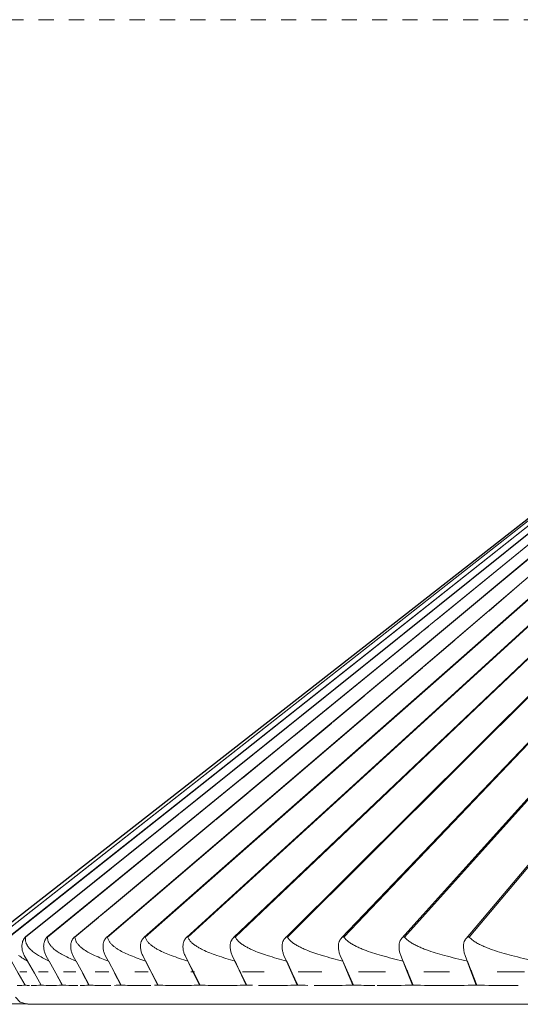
# Model space of a CAD drawing. Header units: millimetres. Extents: x -7014 to -4812, y -150 to 6878.
# Tile 3 of 17: x -6872 to -6773, y 184 to 379. Entities that reach past the tile are written whole.
import ezdxf

# ---------------------------------------------------------------- set-up
doc = ezdxf.new("R2010")
doc.units = ezdxf.units.MM
doc.linetypes.add('Dash', pattern=[6, 3, -3])
doc.layers.add('A-ANNO-DIMS', color=7, linetype='Dash', lineweight=9, true_color=0xd2d2d2)
doc.layers.add('E-LITE-EQPM', color=7, linetype='Continuous', lineweight=20)

# ---------------------------------------------------------------- blocks, each defined once
blk = doc.blocks.new('71576-01 - 71576-01 SAIGON Grey_matt white floor 0_1M R55-457170-Alzado_PDF')
at = {"layer": 'E-LITE-EQPM'}
for p, q in [((-6877.2, 197.57), (-6653.32, 372.47)), ((-6653.32, 372.47), (-6877.16, 197.64)), ((-6876.1, 197.57), (-6653.29, 372.51)), ((-6653.29, 372.51), (-6876.08, 197.64)), ((-6873.91, 197.64), (-6653.07, 372.51)), ((-6873.9, 197.57), (-6653.07, 372.51)), ((-6652.62, 372.51), (-6870.66, 197.63)), ((-6651.02, 372.51), (-6860.97, 197.6)), ((-6854.57, 197.58), (-6649.87, 372.51)), ((-6648.5, 372.51), (-6847.17, 197.55)), ((-6839.96, 222.17), (-6652.62, 372.51)), ((-6646.91, 372.51), (-6838.78, 197.52)), ((-6645.11, 372.51), (-6829.45, 197.49)), ((-6643.11, 372.51), (-6819.21, 197.46)), ((-6640.9, 372.51), (-6808.09, 197.41)), ((-6807.62, 197.57), (-6640.9, 372.51)), ((-6638.51, 372.51), (-6796.15, 197.36)), ((-6795.61, 197.57), (-6638.51, 372.51)), ((-6635.93, 372.51), (-6783.43, 197.31)), ((-6654.64, 370.31), (-6866.34, 197.61)), ((-6789.24, 260.44), (-6654.66, 370.29)), ((-6782.81, 197.57), (-6663.2, 340.04)), ((-6818.8, 197.57), (-6691.15, 324.68)), ((-6829.11, 197.57), (-6701.17, 319.21)), ((-6838.5, 197.57), (-6717.23, 308.3)), ((-6846.94, 197.57), (-6740.09, 291.77)), ((-6777.19, 267.32), (-6762.49, 279.58)), ((-6790.29, 256.4), (-6777.25, 267.28)), ((-6778.94, 262.12), (-6772.91, 267.28)), ((-6785.37, 256.61), (-6779.3, 261.81)), ((-6790.8, 259.17), (-6789.82, 259.97)), ((-6794.19, 256.4), (-6792.62, 257.68)), ((-6792.59, 257.71), (-6790.91, 259.08)), ((-6817.53, 237.35), (-6794.26, 256.34)), ((-6796.6, 251.14), (-6790.36, 256.34)), ((-6791.81, 251.11), (-6785.69, 256.34)), ((-6854.4, 197.57), (-6792.09, 250.87)), ((-6803.19, 245.65), (-6796.93, 250.87)), ((-6809.78, 240.15), (-6803.47, 245.41)), ((-6826.42, 226.28), (-6810.03, 239.94)), ((-6827.69, 229.06), (-6817.7, 237.21)), ((-6866.26, 197.57), (-6827.75, 229.01)), ((-6832.98, 220.81), (-6826.6, 226.13)), ((-6853.59, 211.24), (-6840.31, 221.9)), ((-6852.65, 204.41), (-6833.17, 220.65)), ((-6870.62, 197.57), (-6853.68, 211.17)), ((-6855.98, 201.63), (-6852.69, 204.38)), ((-6860.85, 197.57), (-6856.19, 201.46)), ((-6870.88, 193.94), (-6870.21, 192.74)), ((-6866.59, 193.94), (-6865.93, 192.74)), ((-6861.24, 193.94), (-6860.59, 192.74)), ((-6854.85, 193.94), (-6854.22, 192.74)), ((-6847.45, 193.94), (-6846.87, 192.8)), ((-6829.73, 193.94), (-6829.19, 192.8)), ((-6819.48, 193.94), (-6818.97, 192.8)), ((-6808.35, 193.94), (-6807.86, 192.8)), ((-6828.32, 191.06), (-6829.17, 192.79)), ((-6807.05, 191.06), (-6807.83, 192.79)), ((-6795.16, 191.06), (-6795.9, 192.79)), ((-6782.48, 191.06), (-6783.17, 192.79)), ((-6870.35, 190.73), (-6871.74, 190.73)), ((-6866.13, 190.73), (-6868.04, 190.73)), ((-6864.66, 190.43), (-6863.36, 188.08)), ((-6860.71, 190.73), (-6863.09, 190.73)), ((-6859.35, 190.43), (-6858.08, 188.08)), ((-6854.12, 190.73), (-6856.83, 190.73)), ((-6853.01, 190.43), (-6851.78, 188.08)), ((-6846.39, 190.73), (-6849, 190.73)), ((-6837.58, 190.73), (-6837.94, 190.73)), ((-6837.17, 190.73), (-6837.49, 190.73)), ((-6823.4, 190.73), (-6827.72, 190.73)), ((-6812.01, 190.73), (-6816.7, 190.73)), ((-6799.38, 190.73), (-6804.73, 190.73)), ((-6786.72, 190.73), (-6791.78, 190.73)), ((-6771.9, 190.73), (-6777.27, 190.73))]:
    blk.add_line(p, q, dxfattribs=at)
at = {"layer": 'E-LITE-EQPM', "flags": 128}
for points in [[(-6839.07, 193.94), (-6837.63, 191.01), (-6836.19, 188.08)], [(-6796.38, 193.94), (-6795.21, 191.01), (-6794.04, 188.08)], [(-6783.63, 193.94), (-6782.54, 191.01), (-6781.44, 188.08)], [(-6870.73, 188.08), (-6872.09, 190.43), (-6873.44, 192.79)], [(-6867.55, 188.08), (-6868.89, 190.43), (-6870.23, 192.79)], [(-6863.3, 188.08), (-6864.62, 190.43), (-6865.94, 192.79)], [(-6858.01, 188.08), (-6859.31, 190.43), (-6860.61, 192.79)], [(-6851.69, 188.08), (-6852.96, 190.43), (-6854.23, 192.79)], [(-6846.87, 192.79), (-6845.96, 191.01), (-6844.47, 188.08)], [(-6844.37, 188.08), (-6845.61, 190.43), (-6846.85, 192.79)], [(-6836.08, 188.08), (-6837.28, 190.43), (-6838.48, 192.79)], [(-6829.19, 192.79), (-6828.35, 191.01), (-6826.97, 188.08)], [(-6826.85, 188.08), (-6828.01, 190.43), (-6828.29, 191.01)], [(-6818.96, 192.79), (-6818.16, 191.01), (-6816.85, 188.08)], [(-6816.71, 188.08), (-6817.83, 190.43), (-6818.94, 192.79)], [(-6807.86, 192.79), (-6807.1, 191.01), (-6805.86, 188.08)], [(-6805.71, 188.08), (-6806.77, 190.43), (-6807.03, 191.01)], [(-6793.88, 188.08), (-6794.89, 190.43), (-6795.13, 191.01)], [(-6781.28, 188.08), (-6782.22, 190.43), (-6782.46, 191.01)], [(-6870.18, 184.28), (-6871.68, 184.72), (-6872.6, 185.68)], [(-6767.74, 184.28), (-6779.76, 184.28), (-6791.16, 184.28), (-6801.91, 184.28), (-6811.98, 184.28), (-6821.33, 184.28), (-6829.94, 184.28), (-6837.77, 184.28), (-6844.8, 184.28), (-6851.01, 184.28), (-6856.37, 184.28), (-6860.88, 184.28), (-6864.51, 184.28), (-6867.25, 184.28), (-6869.1, 184.28), (-6870.04, 184.28), (-6870.18, 184.28)], [(-6870.18, 184.28), (-6869.72, 184.28), (-6868.37, 184.28), (-6866.11, 184.28), (-6862.96, 184.28), (-6858.93, 184.28), (-6854.03, 184.28), (-6848.28, 184.28), (-6841.69, 184.28), (-6834.3, 184.28), (-6826.11, 184.28), (-6817.16, 184.28), (-6807.47, 184.28), (-6797.09, 184.28), (-6786.04, 184.28), (-6774.35, 184.28), (-6762.08, 184.28)]]:
    blk.add_lwpolyline(points, dxfattribs=at)
at = {"layer": 'E-LITE-EQPM'}
for points, knots in [([(-6870.62, 197.57), (-6870.61, 197.6), (-6870.61, 197.65), (-6870.64, 197.65), (-6870.75, 197.54), (-6870.85, 197.41), (-6870.95, 197.25), (-6871.04, 197.08), (-6871.16, 196.83), (-6871.26, 196.52), (-6871.31, 196.27), (-6871.32, 196.17)], [0, 0, 0, 0, 0.071429, 0.160714, 0.25, 0.357143, 0.446429, 0.535714, 0.642857, 0.857143, 1, 1, 1, 1]), ([(-6868.04, 193.94), (-6868.33, 194.1), (-6868.87, 194.45), (-6869.47, 194.95), (-6869.84, 195.33), (-6870.03, 195.56), (-6870.16, 195.74), (-6870.28, 195.93), (-6870.4, 196.12), (-6870.49, 196.33), (-6870.57, 196.55), (-6870.63, 196.79), (-6870.67, 197.13), (-6870.65, 197.4), (-6870.62, 197.57)], [0, 0, 0, 0, 0.2, 0.4, 0.5, 0.55, 0.6, 0.65, 0.7, 0.75, 0.8, 0.85, 0.9, 1, 1, 1, 1]), ([(-6866.26, 197.57), (-6866.26, 197.6), (-6866.27, 197.65), (-6866.31, 197.65), (-6866.42, 197.54), (-6866.53, 197.41), (-6866.64, 197.25), (-6866.73, 197.08), (-6866.85, 196.83), (-6866.96, 196.52), (-6867.01, 196.27), (-6867.02, 196.17)], [0, 0, 0, 0, 0.071429, 0.160714, 0.25, 0.357143, 0.446429, 0.535714, 0.642857, 0.857143, 1, 1, 1, 1]), ([(-6863.02, 193.94), (-6863.35, 194.1), (-6863.98, 194.45), (-6864.69, 194.95), (-6865.14, 195.33), (-6865.37, 195.56), (-6865.54, 195.74), (-6865.7, 195.93), (-6865.84, 196.12), (-6865.97, 196.33), (-6866.08, 196.55), (-6866.17, 196.79), (-6866.26, 197.13), (-6866.27, 197.4), (-6866.26, 197.57)], [0, 0, 0, 0, 0.2, 0.4, 0.5, 0.55, 0.6, 0.65, 0.7, 0.75, 0.8, 0.85, 0.9, 1, 1, 1, 1]), ([(-6860.85, 197.57), (-6860.85, 197.6), (-6860.86, 197.65), (-6860.91, 197.65), (-6861.04, 197.54), (-6861.15, 197.41), (-6861.26, 197.25), (-6861.36, 197.08), (-6861.49, 196.83), (-6861.6, 196.52), (-6861.65, 196.27), (-6861.66, 196.17)], [0, 0, 0, 0, 0.071429, 0.160714, 0.25, 0.357143, 0.446429, 0.535714, 0.642857, 0.857143, 1, 1, 1, 1]), ([(-6856.96, 193.94), (-6857.33, 194.1), (-6858.05, 194.45), (-6858.86, 194.95), (-6859.38, 195.33), (-6859.66, 195.56), (-6859.86, 195.74), (-6860.05, 195.93), (-6860.23, 196.12), (-6860.4, 196.33), (-6860.54, 196.55), (-6860.66, 196.79), (-6860.79, 197.13), (-6860.84, 197.4), (-6860.85, 197.57)], [0, 0, 0, 0, 0.2, 0.4, 0.5, 0.55, 0.6, 0.65, 0.7, 0.75, 0.8, 0.85, 0.9, 1, 1, 1, 1]), ([(-6854.4, 197.57), (-6854.41, 197.6), (-6854.42, 197.65), (-6854.48, 197.65), (-6854.62, 197.54), (-6854.74, 197.41), (-6854.85, 197.25), (-6854.96, 197.08), (-6855.09, 196.83), (-6855.2, 196.52), (-6855.25, 196.27), (-6855.26, 196.17)], [0, 0, 0, 0, 0.071429, 0.160714, 0.25, 0.357143, 0.446429, 0.535714, 0.642857, 0.857143, 1, 1, 1, 1]), ([(-6849.87, 193.94), (-6850.28, 194.1), (-6851.08, 194.45), (-6852.01, 194.95), (-6852.6, 195.33), (-6852.92, 195.56), (-6853.16, 195.74), (-6853.38, 195.93), (-6853.59, 196.12), (-6853.79, 196.33), (-6853.96, 196.55), (-6854.11, 196.79), (-6854.28, 197.13), (-6854.37, 197.4), (-6854.4, 197.57)], [0, 0, 0, 0, 0.2, 0.4, 0.5, 0.55, 0.6, 0.65, 0.7, 0.75, 0.8, 0.85, 0.9, 1, 1, 1, 1]), ([(-6846.94, 197.57), (-6846.95, 197.6), (-6846.97, 197.65), (-6847.04, 197.65), (-6847.19, 197.54), (-6847.31, 197.41), (-6847.43, 197.25), (-6847.54, 197.08), (-6847.67, 196.83), (-6847.79, 196.52), (-6847.84, 196.27), (-6847.85, 196.17)], [0, 0, 0, 0, 0.071429, 0.160714, 0.25, 0.357143, 0.446429, 0.535714, 0.642857, 0.857143, 1, 1, 1, 1]), ([(-6841.79, 193.94), (-6842.24, 194.1), (-6843.12, 194.45), (-6844.15, 194.95), (-6844.81, 195.33), (-6845.18, 195.56), (-6845.44, 195.74), (-6845.69, 195.93), (-6845.94, 196.12), (-6846.17, 196.33), (-6846.37, 196.55), (-6846.56, 196.79), (-6846.77, 197.13), (-6846.89, 197.4), (-6846.94, 197.57)], [0, 0, 0, 0, 0.2, 0.4, 0.5, 0.55, 0.6, 0.65, 0.7, 0.75, 0.8, 0.85, 0.9, 1, 1, 1, 1]), ([(-6838.5, 197.57), (-6838.51, 197.6), (-6838.54, 197.65), (-6838.62, 197.65), (-6838.77, 197.54), (-6838.9, 197.41), (-6839.02, 197.25), (-6839.13, 197.08), (-6839.27, 196.83), (-6839.39, 196.52), (-6839.44, 196.27), (-6839.45, 196.17)], [0, 0, 0, 0, 0.071429, 0.160714, 0.25, 0.357143, 0.446429, 0.535714, 0.642857, 0.857143, 1, 1, 1, 1]), ([(-6832.75, 193.94), (-6833.24, 194.1), (-6834.19, 194.45), (-6835.31, 194.95), (-6836.05, 195.33), (-6836.46, 195.56), (-6836.75, 195.74), (-6837.03, 195.93), (-6837.31, 196.12), (-6837.57, 196.33), (-6837.81, 196.55), (-6838.02, 196.79), (-6838.27, 197.13), (-6838.42, 197.4), (-6838.5, 197.57)], [0, 0, 0, 0, 0.2, 0.4, 0.5, 0.55, 0.6, 0.65, 0.7, 0.75, 0.8, 0.85, 0.9, 1, 1, 1, 1]), ([(-6829.11, 197.57), (-6829.12, 197.6), (-6829.16, 197.65), (-6829.24, 197.65), (-6829.4, 197.54), (-6829.54, 197.41), (-6829.66, 197.25), (-6829.78, 197.08), (-6829.92, 196.83), (-6830.04, 196.52), (-6830.08, 196.27), (-6830.1, 196.17)], [0, 0, 0, 0, 0.071429, 0.160714, 0.25, 0.357143, 0.446429, 0.535714, 0.642857, 0.857143, 1, 1, 1, 1]), ([(-6822.78, 193.94), (-6823.3, 194.1), (-6824.33, 194.45), (-6825.55, 194.95), (-6826.35, 195.33), (-6826.79, 195.56), (-6827.11, 195.74), (-6827.43, 195.93), (-6827.73, 196.12), (-6828.02, 196.33), (-6828.29, 196.55), (-6828.53, 196.79), (-6828.83, 197.13), (-6829.01, 197.4), (-6829.11, 197.57)], [0, 0, 0, 0, 0.2, 0.4, 0.5, 0.55, 0.6, 0.65, 0.7, 0.75, 0.8, 0.85, 0.9, 1, 1, 1, 1]), ([(-6818.8, 197.57), (-6818.82, 197.6), (-6818.86, 197.65), (-6818.96, 197.65), (-6819.12, 197.54), (-6819.26, 197.41), (-6819.39, 197.25), (-6819.5, 197.08), (-6819.65, 196.83), (-6819.77, 196.52), (-6819.81, 196.27), (-6819.82, 196.17)], [0, 0, 0, 0, 0.071429, 0.160714, 0.25, 0.357143, 0.446429, 0.535714, 0.642857, 0.857143, 1, 1, 1, 1]), ([(-6811.92, 193.94), (-6812.48, 194.1), (-6813.57, 194.45), (-6814.88, 194.95), (-6815.74, 195.33), (-6816.22, 195.56), (-6816.57, 195.74), (-6816.91, 195.93), (-6817.25, 196.12), (-6817.57, 196.33), (-6817.86, 196.55), (-6818.14, 196.79), (-6818.47, 197.13), (-6818.68, 197.4), (-6818.8, 197.57)], [0, 0, 0, 0, 0.2, 0.4, 0.5, 0.55, 0.6, 0.65, 0.7, 0.75, 0.8, 0.85, 0.9, 1, 1, 1, 1]), ([(-6807.62, 197.57), (-6807.64, 197.6), (-6807.69, 197.65), (-6807.79, 197.65), (-6807.97, 197.54), (-6808.11, 197.41), (-6808.24, 197.25), (-6808.35, 197.08), (-6808.5, 196.83), (-6808.62, 196.52), (-6808.67, 196.27), (-6808.68, 196.17)], [0, 0, 0, 0, 0.071429, 0.160714, 0.25, 0.357143, 0.446429, 0.535714, 0.642857, 0.857143, 1, 1, 1, 1]), ([(-6800.21, 193.94), (-6800.8, 194.1), (-6801.96, 194.45), (-6803.35, 194.95), (-6804.27, 195.33), (-6804.79, 195.56), (-6805.17, 195.74), (-6805.53, 195.93), (-6805.89, 196.12), (-6806.24, 196.33), (-6806.57, 196.55), (-6806.87, 196.79), (-6807.24, 197.13), (-6807.48, 197.4), (-6807.62, 197.57)], [0, 0, 0, 0, 0.2, 0.4, 0.5, 0.55, 0.6, 0.65, 0.7, 0.75, 0.8, 0.85, 0.9, 1, 1, 1, 1]), ([(-6795.61, 197.57), (-6795.63, 197.6), (-6795.69, 197.65), (-6795.8, 197.65), (-6795.98, 197.54), (-6796.12, 197.41), (-6796.25, 197.25), (-6796.37, 197.08), (-6796.51, 196.83), (-6796.64, 196.52), (-6796.68, 196.27), (-6796.69, 196.17)], [0, 0, 0, 0, 0.071429, 0.160714, 0.25, 0.357143, 0.446429, 0.535714, 0.642857, 0.857143, 1, 1, 1, 1]), ([(-6787.7, 193.94), (-6788.32, 194.1), (-6789.54, 194.45), (-6791, 194.95), (-6791.99, 195.33), (-6792.54, 195.56), (-6792.94, 195.74), (-6793.33, 195.93), (-6793.72, 196.12), (-6794.09, 196.33), (-6794.44, 196.55), (-6794.77, 196.79), (-6795.18, 197.13), (-6795.45, 197.4), (-6795.61, 197.57)], [0, 0, 0, 0, 0.2, 0.4, 0.5, 0.55, 0.6, 0.65, 0.7, 0.75, 0.8, 0.85, 0.9, 1, 1, 1, 1]), ([(-6782.81, 197.57), (-6782.83, 197.6), (-6782.9, 197.65), (-6783.02, 197.65), (-6783.2, 197.54), (-6783.35, 197.41), (-6783.48, 197.25), (-6783.6, 197.08), (-6783.74, 196.83), (-6783.87, 196.52), (-6783.91, 196.27), (-6783.92, 196.17)], [0, 0, 0, 0, 0.071429, 0.160714, 0.25, 0.357143, 0.446429, 0.535714, 0.642857, 0.857143, 1, 1, 1, 1]), ([(-6774.43, 193.94), (-6775.08, 194.1), (-6776.36, 194.45), (-6777.89, 194.95), (-6778.93, 195.33), (-6779.51, 195.56), (-6779.94, 195.74), (-6780.35, 195.93), (-6780.76, 196.12), (-6781.16, 196.33), (-6781.54, 196.55), (-6781.89, 196.79), (-6782.34, 197.13), (-6782.63, 197.4), (-6782.81, 197.57)], [0, 0, 0, 0, 0.2, 0.4, 0.5, 0.55, 0.6, 0.65, 0.7, 0.75, 0.8, 0.85, 0.9, 1, 1, 1, 1]), ([(-6872.29, 188.01), (-6872.16, 188), (-6871.7, 187.99), (-6871.17, 188.02), (-6870.77, 188.07)], [-0.6937467, -0.6937467, -0.6937467, -0.6937467, -0.5, -0.0143025, -0.0143025, -0.0143025, -0.0143025]), ([(-6869.54, 188), (-6869.45, 188), (-6868.83, 188), (-6868.18, 188.02), (-6867.6, 188.07)], [-0.5917613, -0.5917613, -0.5917613, -0.5917613, -0.5, -0.0137584, -0.0137584, -0.0137584, -0.0137584]), ([(-6867.55, 188.07), (-6866.91, 188.02), (-6865.57, 187.98), (-6864.12, 188.02), (-6863.36, 188.07)], [-0.9886038, -0.9886038, -0.9886038, -0.9886038, -0.5, -0.0134767, -0.0134767, -0.0134767, -0.0134767]), ([(-6863.3, 188.07), (-6862.49, 188.02), (-6861.5, 188), (-6860.46, 188), (-6860.31, 188)], [-0.9883337, -0.9883337, -0.9883337, -0.9883337, -0.5, -0.4130231, -0.4130231, -0.4130231, -0.4130231]), ([(-6858.01, 188.07), (-6857.03, 188.02), (-6855.63, 187.99), (-6854.17, 188), (-6853.76, 188.01)], [-0.9881551, -0.9881551, -0.9881551, -0.9881551, -0.5, -0.3118496, -0.3118496, -0.3118496, -0.3118496]), ([(-6851.78, 188.08), (-6850.6, 188.03), (-6848.64, 187.98), (-6846.61, 188.01), (-6845.82, 188.03)], [-1, -1, -1, -1, -0.5, -0.1884509, -0.1884509, -0.1884509, -0.1884509]), ([(-6844.47, 188.08), (-6843.13, 188.03), (-6840.42, 187.98), (-6837.61, 188.02), (-6836.2, 188.07)], [-1, -1, -1, -1, -0.5, -0.0130326, -0.0130326, -0.0130326, -0.0130326]), ([(-6836.19, 188.08), (-6834.69, 188.03), (-6831.67, 187.98), (-6828.54, 188.02), (-6826.98, 188.07)], [-1, -1, -1, -1, -0.5, -0.0129798, -0.0129798, -0.0129798, -0.0129798]), ([(-6824.55, 188.02), (-6823.68, 188.01), (-6821.15, 187.99), (-6818.56, 188.02), (-6816.85, 188.07)], [-0.7584534, -0.7584534, -0.7584534, -0.7584534, -0.5, -0.0129365, -0.0129365, -0.0129365, -0.0129365]), ([(-6813.5, 188.01), (-6812.79, 188), (-6810.27, 187.99), (-6807.71, 188.02), (-6805.86, 188.07)], [-0.6936046, -0.6936046, -0.6936046, -0.6936046, -0.5, -0.0128999, -0.0128999, -0.0128999, -0.0128999]), ([(-6801.03, 188), (-6800.67, 188), (-6798.36, 188), (-6796.03, 188.02), (-6794.04, 188.07)], [-0.59164, -0.59164, -0.59164, -0.59164, -0.5, -0.0128685, -0.0128685, -0.0128685, -0.0128685]), ([(-6781.44, 188.08), (-6779.23, 188.03), (-6776.47, 187.99), (-6773.68, 188), (-6773.14, 188)], [-1, -1, -1, -1, -0.5, -0.3807346, -0.3807346, -0.3807346, -0.3807346])]:
    blk.add_open_spline(points, degree=3, knots=knots, dxfattribs=at)
for points in [[(-6871.32, 196.17), (-6871.35, 195.91), (-6871.36, 195.4), (-6871.21, 194.63), (-6871.01, 194.17), (-6870.88, 193.94)], [(-6867.02, 196.17), (-6867.05, 195.91), (-6867.06, 195.4), (-6866.91, 194.63), (-6866.71, 194.17), (-6866.59, 193.94)], [(-6861.66, 196.17), (-6861.69, 195.91), (-6861.7, 195.4), (-6861.55, 194.63), (-6861.36, 194.17), (-6861.24, 193.94)], [(-6855.26, 196.17), (-6855.29, 195.91), (-6855.3, 195.4), (-6855.16, 194.63), (-6854.97, 194.17), (-6854.85, 193.94)], [(-6847.85, 196.17), (-6847.88, 195.91), (-6847.88, 195.4), (-6847.75, 194.63), (-6847.57, 194.17), (-6847.45, 193.94)], [(-6839.45, 196.17), (-6839.48, 195.91), (-6839.48, 195.4), (-6839.35, 194.63), (-6839.18, 194.17), (-6839.07, 193.94)], [(-6830.1, 196.17), (-6830.12, 195.91), (-6830.13, 195.4), (-6830, 194.63), (-6829.84, 194.17), (-6829.73, 193.94)], [(-6819.82, 196.17), (-6819.85, 195.91), (-6819.86, 195.4), (-6819.74, 194.63), (-6819.58, 194.17), (-6819.48, 193.94)], [(-6808.68, 196.17), (-6808.7, 195.91), (-6808.71, 195.4), (-6808.6, 194.63), (-6808.44, 194.17), (-6808.35, 193.94)], [(-6796.69, 196.17), (-6796.72, 195.91), (-6796.72, 195.4), (-6796.62, 194.63), (-6796.47, 194.17), (-6796.38, 193.94)], [(-6783.92, 196.17), (-6783.94, 195.91), (-6783.95, 195.4), (-6783.85, 194.63), (-6783.72, 194.17), (-6783.63, 193.94)], [(-6870.23, 192.79), (-6870.53, 192.98), (-6871.13, 193.36), (-6871.71, 193.75), (-6872, 193.94)], [(-6865.94, 192.79), (-6866.3, 192.98), (-6867.01, 193.36), (-6867.7, 193.75), (-6868.04, 193.94)], [(-6860.61, 192.79), (-6861.02, 192.98), (-6861.83, 193.36), (-6862.63, 193.75), (-6863.02, 193.94)], [(-6854.23, 192.79), (-6854.69, 192.98), (-6855.61, 193.36), (-6856.51, 193.75), (-6856.96, 193.94)], [(-6846.85, 192.79), (-6847.36, 192.98), (-6848.37, 193.36), (-6849.37, 193.75), (-6849.87, 193.94)], [(-6838.48, 192.79), (-6839.04, 192.98), (-6840.15, 193.36), (-6841.25, 193.75), (-6841.79, 193.94)], [(-6829.17, 192.79), (-6829.77, 192.98), (-6830.97, 193.36), (-6832.16, 193.75), (-6832.75, 193.94)], [(-6818.94, 192.79), (-6819.58, 192.98), (-6820.87, 193.36), (-6822.14, 193.75), (-6822.78, 193.94)], [(-6807.83, 192.79), (-6808.52, 192.98), (-6809.89, 193.36), (-6811.24, 193.75), (-6811.92, 193.94)], [(-6795.9, 192.79), (-6796.62, 192.98), (-6798.06, 193.36), (-6799.5, 193.75), (-6800.21, 193.94)], [(-6783.17, 192.79), (-6783.93, 192.98), (-6785.44, 193.36), (-6786.95, 193.75), (-6787.7, 193.94)], [(-6769.71, 192.79), (-6770.5, 192.98), (-6772.08, 193.36), (-6773.65, 193.75), (-6774.43, 193.94)], [(-6870.74, 188.07), (-6870.44, 188.04), (-6870.14, 188.02), (-6869.82, 188.01)], [(-6859.83, 188.01), (-6859.26, 188.02), (-6858.68, 188.04), (-6858.09, 188.07)], [(-6853.02, 188.03), (-6852.61, 188.04), (-6852.2, 188.06), (-6851.78, 188.07)], [(-6845.12, 188.05), (-6844.9, 188.06), (-6844.69, 188.07), (-6844.47, 188.07)], [(-6826.97, 188.08), (-6826.56, 188.06), (-6826.15, 188.05), (-6825.73, 188.04)], [(-6816.85, 188.08), (-6816.15, 188.06), (-6815.44, 188.04), (-6814.73, 188.03)], [(-6805.86, 188.08), (-6804.41, 188.04), (-6802.94, 188.01), (-6801.47, 188.01)], [(-6794.04, 188.08), (-6791.96, 188.03), (-6789.85, 188), (-6787.72, 188)], [(-6787.72, 188), (-6785.65, 188), (-6783.56, 188.02), (-6781.44, 188.07)]]:
    blk.add_open_spline(points, degree=3, dxfattribs=at)

msp = doc.modelspace()

# ---------------------------------------------------------------- linework, layer by layer
at = {"layer": 'A-ANNO-DIMS'}
for p, q in [((-6643.04, 379.16), (-6955.27, 379.16)), ((-6870.27, 184.36), (-6955.27, 184.36))]:
    msp.add_line(p, q, dxfattribs=at)

# ---------------------------------------------------------------- block references
at = {"layer": 'E-LITE-EQPM'}
msp.add_blockref('71576-01 - 71576-01 SAIGON Grey_matt white floor 0_1M R55-457170-Alzado_PDF', (0, 0), dxfattribs=at)

doc.saveas('drawing.dxf')
